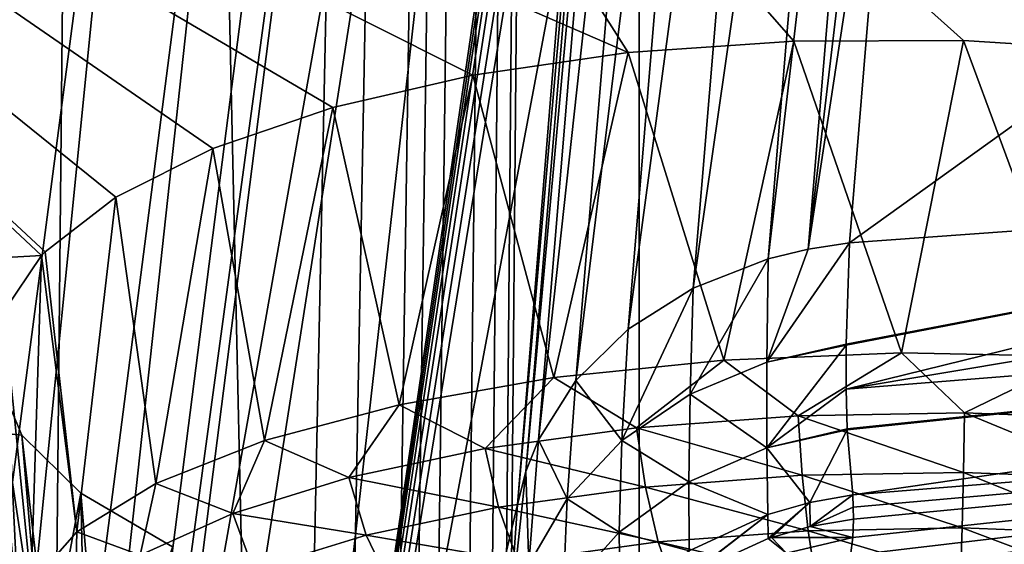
# Model space of a CAD drawing. Header units: millimetres. Extents: x -24 to 24, y 0 to 188.
# Tile 196 of 256: x 3.695 to 4.904, y 129.182 to 129.826. Entities that reach past the tile are written whole.
import ezdxf

# ---------------------------------------------------------------- set-up
doc = ezdxf.new("R2010")
doc.units = ezdxf.units.MM
doc.header["$LTSCALE"] = 58.620611
for name, color, linetype in [('160', 7, 'CONTINUOUS'), ('194', 7, 'CONTINUOUS'), ('197', 7, 'CONTINUOUS'), ('198', 7, 'CONTINUOUS'), ('199', 7, 'CONTINUOUS'), ('216', 7, 'CONTINUOUS'), ('217', 7, 'CONTINUOUS'), ('218', 7, 'CONTINUOUS'), ('235', 7, 'CONTINUOUS'), ('236', 7, 'CONTINUOUS'), ('279', 7, 'CONTINUOUS'), ('31', 7, 'CONTINUOUS'), ('325', 7, 'CONTINUOUS'), ('328', 7, 'CONTINUOUS'), ('329', 7, 'CONTINUOUS'), ('40', 7, 'CONTINUOUS')]:
    doc.layers.add(name, color=color, linetype=linetype)

msp = doc.modelspace()

# ---------------------------------------------------------------- linework, layer by layer
at = {"layer": '160', "color": 7, "linetype": 'CONTINUOUS'}
for points in [[(3.811, 136.3147, 206.7007), (4.4244, 108.2551, 117.2714), (5.1137, 136.6858, 206.8736), (3.811, 136.3147, 206.7007)], [(4.4244, 108.2551, 117.2714), (5.313, 108.4698, 117.2037), (5.1137, 136.6858, 206.8736), (4.4244, 108.2551, 117.2714)], [(2.5226, 136.0554, 206.5802), (3.5333, 108.0799, 117.3267), (3.811, 136.3147, 206.7007), (2.5226, 136.0554, 206.5802)], [(3.5333, 108.0799, 117.3267), (4.4244, 108.2551, 117.2714), (3.811, 136.3147, 206.7007), (3.5333, 108.0799, 117.3267)]]:
    msp.add_3dface(points, dxfattribs=at)
at = {"layer": '194', "color": 7, "linetype": 'CONTINUOUS'}
for points in [[(4.7724, 130.2586, 212.164), (6.9407, 131.1513, 211.8039), (4.7144, 129.5525, 213.0581), (4.7724, 130.2586, 212.164)], [(4.7144, 129.5525, 213.0581), (6.9407, 131.1513, 211.8039), (5.7432, 129.6266, 213.2933), (4.7144, 129.5525, 213.0581)]]:
    msp.add_3dface(points, dxfattribs=at)
at = {"layer": '197', "color": 7, "linetype": 'CONTINUOUS'}
for points in [[(5.7432, 129.6266, 213.2933), (6.7593, 129.7153, 213.5744), (4.71, 129.3724, 213.3423), (5.7432, 129.6266, 213.2933)], [(6.7593, 129.7153, 213.5744), (6.7392, 129.5352, 213.8589), (4.71, 129.3724, 213.3423), (6.7593, 129.7153, 213.5744)], [(4.7144, 129.5525, 213.0581), (5.7432, 129.6266, 213.2933), (4.71, 129.4278, 213.2427), (4.7144, 129.5525, 213.0581)], [(5.7432, 129.6266, 213.2933), (4.71, 129.3724, 213.3423), (4.71, 129.4265, 213.2449), (5.7432, 129.6266, 213.2933)], [(4.71, 129.4278, 213.2427), (5.7432, 129.6266, 213.2933), (4.71, 129.4265, 213.2449), (4.71, 129.4278, 213.2427)], [(4.71, 129.3724, 213.3423), (6.7392, 129.5352, 213.8589), (4.7113, 129.3239, 213.4429), (4.71, 129.3724, 213.3423)], [(4.7113, 129.3239, 213.4429), (6.7392, 129.5352, 213.8589), (4.7114, 129.3227, 213.4456), (4.7113, 129.3239, 213.4429)], [(4.7114, 129.3227, 213.4456), (6.7392, 129.5352, 213.8589), (4.7185, 129.2426, 213.6568), (4.7114, 129.3227, 213.4456)], [(4.7185, 129.2426, 213.6568), (6.7392, 129.5352, 213.8589), (6.717, 129.4047, 214.171), (4.7185, 129.2426, 213.6568)]]:
    msp.add_3dface(points, dxfattribs=at)
at = {"layer": '198', "color": 7, "linetype": 'CONTINUOUS'}
for points in [[(4.7144, 129.5525, 213.0581), (4.71, 129.4278, 213.2427), (4.6128, 129.4058, 213.229), (4.7144, 129.5525, 213.0581)], [(4.6636, 129.5447, 213.049), (4.7144, 129.5525, 213.0581), (4.6128, 129.4058, 213.229), (4.6636, 129.5447, 213.049)], [(4.6143, 129.5328, 213.0368), (4.6636, 129.5447, 213.049), (4.6128, 129.4058, 213.229), (4.6143, 129.5328, 213.0368)], [(4.5223, 129.4968, 213.0036), (4.6143, 129.5328, 213.0368), (4.5187, 129.3666, 213.2022), (4.5223, 129.4968, 213.0036)], [(4.5187, 129.3666, 213.2022), (4.6143, 129.5328, 213.0368), (4.6128, 129.4058, 213.229), (4.5187, 129.3666, 213.2022)], [(4.4424, 129.4463, 212.9599), (4.5223, 129.4968, 213.0036), (4.4347, 129.3096, 213.165), (4.4424, 129.4463, 212.9599)], [(4.4347, 129.3096, 213.165), (4.5223, 129.4968, 213.0036), (4.5187, 129.3666, 213.2022), (4.4347, 129.3096, 213.165)], [(4.378, 129.3832, 212.9075), (4.4424, 129.4463, 212.9599), (4.4347, 129.3096, 213.165), (4.378, 129.3832, 212.9075)], [(4.71, 129.4265, 213.2449), (4.71, 129.3724, 213.3423), (4.6127, 129.3007, 213.4342), (4.71, 129.4265, 213.2449)], [(4.6128, 129.4058, 213.229), (4.71, 129.4265, 213.2449), (4.6127, 129.3007, 213.4342), (4.6128, 129.4058, 213.229)], [(4.71, 129.4278, 213.2427), (4.71, 129.4265, 213.2449), (4.6128, 129.4058, 213.229), (4.71, 129.4278, 213.2427)], [(4.5187, 129.3666, 213.2022), (4.6128, 129.4058, 213.229), (4.6127, 129.3007, 213.4342), (4.5187, 129.3666, 213.2022)], [(4.332, 129.3104, 212.8488), (4.378, 129.3832, 212.9075), (4.3673, 129.238, 213.1197), (4.332, 129.3104, 212.8488)], [(4.3673, 129.238, 213.1197), (4.378, 129.3832, 212.9075), (4.4347, 129.3096, 213.165), (4.3673, 129.238, 213.1197)], [(4.71, 129.3724, 213.3423), (4.7113, 129.3239, 213.4429), (4.6127, 129.3007, 213.4342), (4.71, 129.3724, 213.3423)], [(4.4347, 129.3096, 213.165), (4.5187, 129.3666, 213.2022), (4.5169, 129.2586, 213.4138), (4.4347, 129.3096, 213.165)], [(4.5169, 129.2586, 213.4138), (4.5187, 129.3666, 213.2022), (4.6127, 129.3007, 213.4342), (4.5169, 129.2586, 213.4138)], [(4.7113, 129.3239, 213.4429), (4.7114, 129.3227, 213.4456), (4.6127, 129.3007, 213.4342), (4.7113, 129.3239, 213.4429)], [(4.6127, 129.3007, 213.4342), (4.7114, 129.3227, 213.4456), (4.6656, 129.2334, 213.654), (4.6127, 129.3007, 213.4342)], [(4.7114, 129.3227, 213.4456), (4.7185, 129.2426, 213.6568), (4.6656, 129.2334, 213.654), (4.7114, 129.3227, 213.4456)], [(4.3166, 129.2714, 212.8178), (4.332, 129.3104, 212.8488), (4.3204, 129.1572, 213.0697), (4.3166, 129.2714, 212.8178)], [(4.3204, 129.1572, 213.0697), (4.332, 129.3104, 212.8488), (4.3673, 129.238, 213.1197), (4.3204, 129.1572, 213.0697)], [(4.3673, 129.238, 213.1197), (4.4347, 129.3096, 213.165), (4.4313, 129.1971, 213.3847), (4.3673, 129.238, 213.1197)], [(4.4313, 129.1971, 213.3847), (4.4347, 129.3096, 213.165), (4.5169, 129.2586, 213.4138), (4.4313, 129.1971, 213.3847)], [(4.5169, 129.2586, 213.4138), (4.6127, 129.3007, 213.4342), (4.614, 129.2188, 213.6495), (4.5169, 129.2586, 213.4138)], [(4.614, 129.2188, 213.6495), (4.6127, 129.3007, 213.4342), (4.6656, 129.2334, 213.654), (4.614, 129.2188, 213.6495)], [(4.3064, 129.2311, 212.7862), (4.3166, 129.2714, 212.8178), (4.2952, 129.0732, 213.0186), (4.3064, 129.2311, 212.7862)], [(4.2952, 129.0732, 213.0186), (4.3166, 129.2714, 212.8178), (4.3204, 129.1572, 213.0697), (4.2952, 129.0732, 213.0186)], [(4.4313, 129.1971, 213.3847), (4.5169, 129.2586, 213.4138), (4.5172, 129.1742, 213.6356), (4.4313, 129.1971, 213.3847)], [(4.5172, 129.1742, 213.6356), (4.5169, 129.2586, 213.4138), (4.614, 129.2188, 213.6495), (4.5172, 129.1742, 213.6356)], [(4.3204, 129.1572, 213.0697), (4.3673, 129.238, 213.1197), (4.3624, 129.12, 213.3489), (4.3204, 129.1572, 213.0697)], [(4.3624, 129.12, 213.3489), (4.3673, 129.238, 213.1197), (4.4313, 129.1971, 213.3847), (4.3624, 129.12, 213.3489)], [(4.3624, 129.12, 213.3489), (4.4313, 129.1971, 213.3847), (4.4326, 129.111, 213.6156), (4.3624, 129.12, 213.3489)], [(4.4326, 129.111, 213.6156), (4.4313, 129.1971, 213.3847), (4.5172, 129.1742, 213.6356), (4.4326, 129.111, 213.6156)]]:
    msp.add_3dface(points, dxfattribs=at)
at = {"layer": '199', "color": 7, "linetype": 'CONTINUOUS'}
for points in [[(4.6636, 129.5447, 213.049), (4.6143, 129.5328, 213.0368), (4.7838, 130.9816, 211.2783), (4.6636, 129.5447, 213.049)], [(4.7838, 130.9816, 211.2783), (4.6143, 129.5328, 213.0368), (4.7345, 130.9705, 211.2652), (4.7838, 130.9816, 211.2783)], [(4.8346, 130.9887, 211.2881), (4.7724, 130.2586, 212.164), (4.6636, 129.5447, 213.049), (4.8346, 130.9887, 211.2881)], [(4.8346, 130.9887, 211.2881), (4.6636, 129.5447, 213.049), (4.7838, 130.9816, 211.2783), (4.8346, 130.9887, 211.2881)], [(4.6143, 129.5328, 213.0368), (4.5223, 129.4968, 213.0036), (4.7345, 130.9705, 211.2652), (4.6143, 129.5328, 213.0368)], [(4.7345, 130.9705, 211.2652), (4.5223, 129.4968, 213.0036), (4.6424, 130.9367, 211.2294), (4.7345, 130.9705, 211.2652)], [(4.5223, 129.4968, 213.0036), (4.4424, 129.4463, 212.9599), (4.6424, 130.9367, 211.2294), (4.5223, 129.4968, 213.0036)], [(4.6424, 130.9367, 211.2294), (4.4424, 129.4463, 212.9599), (4.5625, 130.8887, 211.1824), (4.6424, 130.9367, 211.2294)], [(4.4424, 129.4463, 212.9599), (4.378, 129.3832, 212.9075), (4.5625, 130.8887, 211.1824), (4.4424, 129.4463, 212.9599)], [(4.5625, 130.8887, 211.1824), (4.378, 129.3832, 212.9075), (4.4983, 130.8286, 211.1263), (4.5625, 130.8887, 211.1824)], [(4.378, 129.3832, 212.9075), (4.332, 129.3104, 212.8488), (4.4983, 130.8286, 211.1263), (4.378, 129.3832, 212.9075)], [(4.4983, 130.8286, 211.1263), (4.332, 129.3104, 212.8488), (4.4524, 130.7591, 211.0634), (4.4983, 130.8286, 211.1263)], [(4.332, 129.3104, 212.8488), (4.3166, 129.2714, 212.8178), (4.4524, 130.7591, 211.0634), (4.332, 129.3104, 212.8488)], [(4.4524, 130.7591, 211.0634), (4.3166, 129.2714, 212.8178), (4.4371, 130.7217, 211.0303), (4.4524, 130.7591, 211.0634)], [(4.3166, 129.2714, 212.8178), (4.3064, 129.2311, 212.7862), (4.4371, 130.7217, 211.0303), (4.3166, 129.2714, 212.8178)], [(4.4371, 130.7217, 211.0303), (4.3064, 129.2311, 212.7862), (4.3645, 129.9454, 211.8818), (4.4371, 130.7217, 211.0303)], [(4.7724, 130.2586, 212.164), (4.7144, 129.5525, 213.0581), (4.6636, 129.5447, 213.049), (4.7724, 130.2586, 212.164)]]:
    msp.add_3dface(points, dxfattribs=at)
at = {"layer": '216', "color": 7, "linetype": 'CONTINUOUS'}
for points in [[(6.717, 129.4047, 214.171), (5.3538, 128.5799, 216.3597), (4.6824, 129.0732, 214.1824), (6.717, 129.4047, 214.171)], [(4.6873, 129.0823, 214.1544), (6.717, 129.4047, 214.171), (4.6824, 129.0732, 214.1824), (4.6873, 129.0823, 214.1544)], [(4.6952, 129.0989, 214.1036), (6.717, 129.4047, 214.171), (4.6873, 129.0823, 214.1544), (4.6952, 129.0989, 214.1036)], [(4.7054, 129.1258, 214.0209), (6.717, 129.4047, 214.171), (4.6952, 129.0989, 214.1036), (4.7054, 129.1258, 214.0209)], [(4.7114, 129.1467, 213.9563), (6.717, 129.4047, 214.171), (4.7054, 129.1258, 214.0209), (4.7114, 129.1467, 213.9563)], [(4.7156, 129.1682, 213.8895), (6.717, 129.4047, 214.171), (4.7114, 129.1467, 213.9563), (4.7156, 129.1682, 213.8895)], [(4.7182, 129.1902, 213.8207), (6.717, 129.4047, 214.171), (4.7156, 129.1682, 213.8895), (4.7182, 129.1902, 213.8207)], [(4.7191, 129.2129, 213.7498), (6.717, 129.4047, 214.171), (4.7182, 129.1902, 213.8207), (4.7191, 129.2129, 213.7498)], [(4.7185, 129.2426, 213.6568), (6.717, 129.4047, 214.171), (4.7187, 129.2277, 213.7034), (4.7185, 129.2426, 213.6568)], [(4.7187, 129.2277, 213.7034), (6.717, 129.4047, 214.171), (4.7191, 129.2129, 213.7498), (4.7187, 129.2277, 213.7034)]]:
    msp.add_3dface(points, dxfattribs=at)
at = {"layer": '217', "color": 7, "linetype": 'CONTINUOUS'}
for points in [[(4.6656, 129.2334, 213.654), (4.7185, 129.2426, 213.6568), (4.6659, 129.2037, 213.7468), (4.6656, 129.2334, 213.654)], [(4.7185, 129.2426, 213.6568), (4.7187, 129.2277, 213.7034), (4.6659, 129.2037, 213.7468), (4.7185, 129.2426, 213.6568)], [(4.614, 129.2188, 213.6495), (4.6656, 129.2334, 213.654), (4.6144, 129.1891, 213.7424), (4.614, 129.2188, 213.6495)], [(4.6144, 129.1891, 213.7424), (4.6656, 129.2334, 213.654), (4.6183, 129.1904, 213.7428), (4.6144, 129.1891, 213.7424)], [(4.6183, 129.1904, 213.7428), (4.6656, 129.2334, 213.654), (4.6659, 129.2037, 213.7468), (4.6183, 129.1904, 213.7428)], [(4.7187, 129.2277, 213.7034), (4.7191, 129.2129, 213.7498), (4.6659, 129.2037, 213.7468), (4.7187, 129.2277, 213.7034)], [(4.5172, 129.1742, 213.6356), (4.614, 129.2188, 213.6495), (4.5176, 129.1445, 213.7286), (4.5172, 129.1742, 213.6356)], [(4.5176, 129.1445, 213.7286), (4.614, 129.2188, 213.6495), (4.5204, 129.1461, 213.7291), (4.5176, 129.1445, 213.7286)], [(4.5204, 129.1461, 213.7291), (4.614, 129.2188, 213.6495), (4.6144, 129.1891, 213.7424), (4.5204, 129.1461, 213.7291)]]:
    msp.add_3dface(points, dxfattribs=at)
at = {"layer": '218', "color": 7, "linetype": 'CONTINUOUS'}
for points in [[(4.643, 132.4937, 210.0676), (4.6002, 132.1661, 210.1614), (3.9322, 127.6464, 209.9263), (4.643, 132.4937, 210.0676)], [(4.3856, 131.6494, 207.3901), (4.643, 132.4937, 210.0676), (3.9322, 127.6464, 209.9263), (4.3856, 131.6494, 207.3901)], [(4.5571, 131.8368, 210.2556), (3.9322, 127.6464, 209.9263), (4.6002, 132.1661, 210.1614), (4.5571, 131.8368, 210.2556)], [(4.5571, 131.8368, 210.2556), (4.5159, 131.5116, 210.3748), (3.9322, 127.6464, 209.9263), (4.5571, 131.8368, 210.2556)], [(3.8521, 128.642, 205.4681), (4.3856, 131.6494, 207.3901), (3.5767, 126.4806, 206.229), (3.8521, 128.642, 205.4681)], [(3.5767, 126.4806, 206.229), (4.3856, 131.6494, 207.3901), (3.9322, 127.6464, 209.9263), (3.5767, 126.4806, 206.229)], [(4.1281, 130.8052, 204.7125), (4.3856, 131.6494, 207.3901), (3.8521, 128.642, 205.4681), (4.1281, 130.8052, 204.7125)], [(4.5159, 131.5116, 210.3748), (4.48, 131.2062, 210.5406), (3.9322, 127.6464, 209.9263), (4.5159, 131.5116, 210.3748)], [(4.48, 131.2062, 210.5406), (4.4501, 130.9278, 210.7495), (3.9322, 127.6464, 209.9263), (4.48, 131.2062, 210.5406)], [(4.4501, 130.9278, 210.7495), (4.427, 130.6832, 210.9965), (3.9322, 127.6464, 209.9263), (4.4501, 130.9278, 210.7495)], [(4.427, 130.6832, 210.9965), (4.3645, 129.9454, 211.8818), (3.9322, 127.6464, 209.9263), (4.427, 130.6832, 210.9965)], [(4.3645, 129.9454, 211.8818), (4.3064, 129.2311, 212.7862), (3.9322, 127.6464, 209.9263), (4.3645, 129.9454, 211.8818)], [(4.3064, 129.2311, 212.7862), (4.2952, 129.0732, 213.0186), (3.9322, 127.6464, 209.9263), (4.3064, 129.2311, 212.7862)]]:
    msp.add_3dface(points, dxfattribs=at)
at = {"layer": '235', "color": 7, "linetype": 'CONTINUOUS'}
for points in [[(4.7191, 129.2129, 213.7498), (4.7182, 129.1902, 213.8207), (4.6659, 129.2037, 213.7468), (4.7191, 129.2129, 213.7498)], [(4.7182, 129.1902, 213.8207), (4.6183, 129.1904, 213.7428), (4.6659, 129.2037, 213.7468), (4.7182, 129.1902, 213.8207)], [(4.5204, 129.1461, 213.7291), (4.6144, 129.1891, 213.7424), (4.6369, 129.1713, 213.8234), (4.5204, 129.1461, 213.7291)], [(4.6144, 129.1891, 213.7424), (4.6183, 129.1904, 213.7428), (4.6369, 129.1713, 213.8234), (4.6144, 129.1891, 213.7424)], [(4.6183, 129.1904, 213.7428), (4.7182, 129.1902, 213.8207), (4.6369, 129.1713, 213.8234), (4.6183, 129.1904, 213.7428)], [(4.7182, 129.1902, 213.8207), (4.7156, 129.1682, 213.8895), (4.6369, 129.1713, 213.8234), (4.7182, 129.1902, 213.8207)]]:
    msp.add_3dface(points, dxfattribs=at)
at = {"layer": '236', "color": 7, "linetype": 'CONTINUOUS'}
for points in [[(4.1281, 130.8052, 204.7125), (3.8521, 128.642, 205.4681), (3.5265, 126.3942, 205.9583), (4.1281, 130.8052, 204.7125)], [(4.1281, 130.8052, 204.7125), (3.5265, 126.3942, 205.9583), (4.0803, 130.7218, 204.4507), (4.1281, 130.8052, 204.7125)], [(4.0803, 130.7218, 204.4507), (3.5265, 126.3942, 205.9583), (3.9896, 130.6436, 204.1995), (4.0803, 130.7218, 204.4507)], [(3.5265, 126.3942, 205.9583), (3.4303, 126.3132, 205.6994), (3.9896, 130.6436, 204.1995), (3.5265, 126.3942, 205.9583)], [(3.9896, 130.6436, 204.1995), (3.4303, 126.3132, 205.6994), (3.8575, 130.5707, 203.9644), (3.9896, 130.6436, 204.1995)], [(3.4303, 126.3132, 205.6994), (3.2906, 126.2395, 205.458), (3.8575, 130.5707, 203.9644), (3.4303, 126.3132, 205.6994)], [(3.8575, 130.5707, 203.9644), (3.2906, 126.2395, 205.458), (3.6875, 130.5058, 203.7518), (3.8575, 130.5707, 203.9644)]]:
    msp.add_3dface(points, dxfattribs=at)
at = {"layer": '279', "color": 7, "linetype": 'CONTINUOUS'}
for points in [[(5.1082, 130.8101, 222.5184), (3.8735, 130.6794, 222.104), (5.5408, 129.6982, 219.7618), (5.1082, 130.8101, 222.5184)], [(3.8735, 130.6794, 222.104), (2.6026, 130.5852, 221.8051), (4.4424, 129.7859, 219.9374), (3.8735, 130.6794, 222.104)], [(5.5408, 129.6982, 219.7618), (3.8735, 130.6794, 222.104), (5.4466, 129.7239, 219.8256), (5.5408, 129.6982, 219.7618)], [(5.4466, 129.7239, 219.8256), (3.8735, 130.6794, 222.104), (5.2606, 129.762, 219.9169), (5.4466, 129.7239, 219.8256)], [(5.2606, 129.762, 219.9169), (3.8735, 130.6794, 222.104), (5.0613, 129.7879, 219.9745), (5.2606, 129.762, 219.9169)], [(5.0613, 129.7879, 219.9745), (3.8735, 130.6794, 222.104), (4.8543, 129.8009, 219.9974), (5.0613, 129.7879, 219.9745)], [(4.8543, 129.8009, 219.9974), (3.8735, 130.6794, 222.104), (4.6457, 129.8002, 219.985), (4.8543, 129.8009, 219.9974)], [(4.6457, 129.8002, 219.985), (3.8735, 130.6794, 222.104), (4.4424, 129.7859, 219.9374), (4.6457, 129.8002, 219.985)], [(3.7216, 129.5367, 219.25), (2.6026, 130.5852, 221.8051), (2.3422, 129.4587, 219.0026), (3.7216, 129.5367, 219.25)], [(4.4424, 129.7859, 219.9374), (2.6026, 130.5852, 221.8051), (4.2515, 129.7584, 219.8563), (4.4424, 129.7859, 219.9374)], [(4.2515, 129.7584, 219.8563), (2.6026, 130.5852, 221.8051), (4.0796, 129.7186, 219.7447), (4.2515, 129.7584, 219.8563)], [(4.0796, 129.7186, 219.7447), (2.6026, 130.5852, 221.8051), (3.932, 129.6682, 219.6061), (4.0796, 129.7186, 219.7447)], [(3.932, 129.6682, 219.6061), (2.6026, 130.5852, 221.8051), (3.8129, 129.6086, 219.4442), (3.932, 129.6682, 219.6061)], [(3.8129, 129.6086, 219.4442), (2.6026, 130.5852, 221.8051), (3.7261, 129.5414, 219.2625), (3.8129, 129.6086, 219.4442)], [(3.7261, 129.5414, 219.2625), (2.6026, 130.5852, 221.8051), (3.7216, 129.5367, 219.25), (3.7261, 129.5414, 219.2625)], [(3.7216, 129.5367, 219.25), (2.3422, 129.4587, 219.0026), (3.6754, 129.4681, 219.0646), (3.7216, 129.5367, 219.25)], [(3.7849, 128.5548, 216.4293), (2.3422, 129.4587, 219.0026), (1.9017, 128.4708, 216.1629), (3.7849, 128.5548, 216.4293)], [(2.3422, 129.4587, 219.0026), (3.7849, 128.5548, 216.4293), (3.6975, 129.316, 218.6513), (2.3422, 129.4587, 219.0026)], [(3.6653, 129.3916, 218.8573), (2.3422, 129.4587, 219.0026), (3.6975, 129.316, 218.6513), (3.6653, 129.3916, 218.8573)], [(3.6975, 129.316, 218.6513), (3.7849, 128.5548, 216.4293), (3.7699, 129.245, 218.4569), (3.6975, 129.316, 218.6513)], [(3.7699, 129.245, 218.4569), (3.7849, 128.5548, 216.4293), (3.8827, 129.1791, 218.2753), (3.7699, 129.245, 218.4569)]]:
    msp.add_3dface(points, dxfattribs=at)
at = {"layer": '31', "color": 7, "linetype": 'CONTINUOUS'}
for points in [[(1.9756, 123.9909, 24.1694), (3.9472, 123.9909, 23.9266), (2.2375, 148, 24.1466), (1.9756, 123.9909, 24.1694)], [(2.2375, 148, 24.1466), (3.9472, 123.9909, 23.9266), (4.4559, 148, 23.8371), (2.2375, 148, 24.1466)], [(2.2375, 148, -24.1466), (4.4559, 148, -23.8371), (2.2688, 30.0237, -24.1436), (2.2375, 148, -24.1466)], [(2.2688, 30.0237, -24.1436), (4.4559, 148, -23.8371), (2.6138, 29.7053, -24.1087), (2.2688, 30.0237, -24.1436)], [(2.6138, 29.7053, -24.1087), (4.4559, 148, -23.8371), (2.7531, 29.545, -24.0932), (2.6138, 29.7053, -24.1087)], [(2.7531, 29.545, -24.0932), (4.4559, 148, -23.8371), (2.9061, 29.3394, -24.0752), (2.7531, 29.545, -24.0932)], [(2.9061, 29.3394, -24.0752), (4.4559, 148, -23.8371), (3.1409, 28.9321, -24.0457), (2.9061, 29.3394, -24.0752)], [(3.1409, 28.9321, -24.0457), (4.4559, 148, -23.8371), (3.3131, 28.4914, -24.0226), (3.1409, 28.9321, -24.0457)], [(3.3131, 28.4914, -24.0226), (4.4559, 148, -23.8371), (3.4185, 28.0269, -24.0078), (3.3131, 28.4914, -24.0226)], [(3.4185, 28.0269, -24.0078), (4.4559, 148, -23.8371), (3.4539, 27.55, -24.0028), (3.4185, 28.0269, -24.0078)], [(4.4559, 148, -23.8371), (4.4559, 0.5, -23.8371), (3.4539, 27.55, -24.0028), (4.4559, 148, -23.8371)], [(3.9472, 123.9909, 23.9266), (5.8919, 123.9909, 23.5233), (4.4559, 148, 23.8371), (3.9472, 123.9909, 23.9266)], [(4.4559, 148, 23.8371), (5.8919, 123.9909, 23.5233), (6.6363, 148, 23.3243), (4.4559, 148, 23.8371)], [(6.6363, 0.5, -23.3243), (4.4559, 0.5, -23.8371), (6.6363, 148, -23.3243), (6.6363, 0.5, -23.3243)], [(6.6363, 148, -23.3243), (4.4559, 0.5, -23.8371), (4.4559, 148, -23.8371), (6.6363, 148, -23.3243)]]:
    msp.add_3dface(points, dxfattribs=at)
at = {"layer": '325', "color": 7, "linetype": 'CONTINUOUS'}
msp.add_3dface([(3.7699, 129.245, 218.4569), (3.8827, 129.1791, 218.2753), (3.7958, 128.9389, 218.5658), (3.7699, 129.245, 218.4569)], dxfattribs=at)
at = {"layer": '328', "color": 7, "linetype": 'CONTINUOUS'}
for points in [[(4.5597, 129.4082, 220.0543), (4.3512, 129.3868, 219.9862), (4.4527, 129.325, 220.0309), (4.5597, 129.4082, 220.0543)], [(4.6512, 129.3398, 220.078), (4.5597, 129.4082, 220.0543), (4.4527, 129.325, 220.0309), (4.6512, 129.3398, 220.078)], [(4.778, 129.4171, 220.0823), (4.5597, 129.4082, 220.0543), (4.6512, 129.3398, 220.078), (4.778, 129.4171, 220.0823)], [(4.8554, 129.3435, 220.0894), (4.778, 129.4171, 220.0823), (4.6512, 129.3398, 220.078), (4.8554, 129.3435, 220.0894)], [(4.9979, 129.4129, 220.0692), (4.778, 129.4171, 220.0823), (4.8554, 129.3435, 220.0894), (4.9979, 129.4129, 220.0692)], [(5.0583, 129.3357, 220.0649), (4.9979, 129.4129, 220.0692), (4.8554, 129.3435, 220.0894), (5.0583, 129.3357, 220.0649)], [(4.3512, 129.3868, 219.9862), (4.1608, 129.3535, 219.8806), (4.2666, 129.2995, 219.9499), (4.3512, 129.3868, 219.9862)], [(4.4527, 129.325, 220.0309), (4.3512, 129.3868, 219.9862), (4.2666, 129.2995, 219.9499), (4.4527, 129.325, 220.0309)], [(4.1608, 129.3535, 219.8806), (3.9955, 129.3096, 219.7415), (4.0993, 129.2641, 219.8376), (4.1608, 129.3535, 219.8806)], [(4.2666, 129.2995, 219.9499), (4.1608, 129.3535, 219.8806), (4.0993, 129.2641, 219.8376), (4.2666, 129.2995, 219.9499)], [(4.6512, 129.3398, 220.078), (4.4527, 129.325, 220.0309), (4.6561, 129.2668, 220.067), (4.6512, 129.3398, 220.078)], [(4.8554, 129.3435, 220.0894), (4.6512, 129.3398, 220.078), (4.8543, 129.2703, 220.0782), (4.8554, 129.3435, 220.0894)], [(4.8543, 129.2703, 220.0782), (4.6512, 129.3398, 220.078), (4.6561, 129.2668, 220.067), (4.8543, 129.2703, 220.0782)], [(5.0512, 129.2628, 220.0544), (4.8554, 129.3435, 220.0894), (4.8543, 129.2703, 220.0782), (5.0512, 129.2628, 220.0544)], [(5.0583, 129.3357, 220.0649), (4.8554, 129.3435, 220.0894), (5.0512, 129.2628, 220.0544), (5.0583, 129.3357, 220.0649)], [(4.4527, 129.325, 220.0309), (4.2666, 129.2995, 219.9499), (4.4635, 129.2524, 220.0214), (4.4527, 129.325, 220.0309)], [(4.6561, 129.2668, 220.067), (4.4527, 129.325, 220.0309), (4.4635, 129.2524, 220.0214), (4.6561, 129.2668, 220.067)], [(3.9955, 129.3096, 219.7415), (3.8619, 129.2569, 219.5744), (3.9565, 129.22, 219.6979), (3.9955, 129.3096, 219.7415)], [(4.0993, 129.2641, 219.8376), (3.9955, 129.3096, 219.7415), (3.9565, 129.22, 219.6979), (4.0993, 129.2641, 219.8376)], [(4.2666, 129.2995, 219.9499), (4.0993, 129.2641, 219.8376), (4.2829, 129.2276, 219.9427), (4.2666, 129.2995, 219.9499)], [(4.4635, 129.2524, 220.0214), (4.2666, 129.2995, 219.9499), (4.2829, 129.2276, 219.9427), (4.4635, 129.2524, 220.0214)], [(4.0993, 129.2641, 219.8376), (3.9565, 129.22, 219.6979), (4.1206, 129.1932, 219.8338), (4.0993, 129.2641, 219.8376)], [(4.2829, 129.2276, 219.9427), (4.0993, 129.2641, 219.8376), (4.1206, 129.1932, 219.8338), (4.2829, 129.2276, 219.9427)], [(4.6561, 129.2668, 220.067), (4.4635, 129.2524, 220.0214), (4.6634, 129.1987, 220.0387), (4.6561, 129.2668, 220.067)], [(4.8543, 129.2703, 220.0782), (4.6561, 129.2668, 220.067), (4.8527, 129.2021, 220.0493), (4.8543, 129.2703, 220.0782)], [(4.8527, 129.2021, 220.0493), (4.6561, 129.2668, 220.067), (4.6634, 129.1987, 220.0387), (4.8527, 129.2021, 220.0493)], [(5.0408, 129.1949, 220.0266), (4.8543, 129.2703, 220.0782), (4.8527, 129.2021, 220.0493), (5.0408, 129.1949, 220.0266)], [(5.0512, 129.2628, 220.0544), (4.8543, 129.2703, 220.0782), (5.0408, 129.1949, 220.0266), (5.0512, 129.2628, 220.0544)], [(3.8619, 129.2569, 219.5744), (3.7651, 129.1974, 219.3857), (3.843, 129.1688, 219.5356), (3.8619, 129.2569, 219.5744)], [(3.9565, 129.22, 219.6979), (3.8619, 129.2569, 219.5744), (3.843, 129.1688, 219.5356), (3.9565, 129.22, 219.6979)], [(4.4635, 129.2524, 220.0214), (4.2829, 129.2276, 219.9427), (4.4793, 129.185, 219.9951), (4.4635, 129.2524, 220.0214)], [(4.6634, 129.1987, 220.0387), (4.4635, 129.2524, 220.0214), (4.4793, 129.185, 219.9951), (4.6634, 129.1987, 220.0387)], [(4.2829, 129.2276, 219.9427), (4.1206, 129.1932, 219.8338), (4.3068, 129.1613, 219.9199), (4.2829, 129.2276, 219.9427)], [(4.4793, 129.185, 219.9951), (4.2829, 129.2276, 219.9427), (4.3068, 129.1613, 219.9199), (4.4793, 129.185, 219.9951)], [(3.9565, 129.22, 219.6979), (3.843, 129.1688, 219.5356), (3.982, 129.1505, 219.6982), (3.9565, 129.22, 219.6979)], [(4.1206, 129.1932, 219.8338), (3.9565, 129.22, 219.6979), (3.982, 129.1505, 219.6982), (4.1206, 129.1932, 219.8338)], [(4.8527, 129.2021, 220.0493), (4.6634, 129.1987, 220.0387), (4.8506, 129.143, 220.0047), (4.8527, 129.2021, 220.0493)], [(5.0277, 129.1363, 219.9833), (4.8527, 129.2021, 220.0493), (4.8506, 129.143, 220.0047), (5.0277, 129.1363, 219.9833)], [(5.0408, 129.1949, 220.0266), (4.8527, 129.2021, 220.0493), (5.0277, 129.1363, 219.9833), (5.0408, 129.1949, 220.0266)], [(3.7651, 129.1974, 219.3857), (3.7087, 129.1334, 219.1826), (3.7628, 129.1123, 219.3561), (3.7651, 129.1974, 219.3857)], [(3.843, 129.1688, 219.5356), (3.7651, 129.1974, 219.3857), (3.7628, 129.1123, 219.3561), (3.843, 129.1688, 219.5356)], [(4.1206, 129.1932, 219.8338), (3.982, 129.1505, 219.6982), (4.1517, 129.1285, 219.8158), (4.1206, 129.1932, 219.8338)], [(4.3068, 129.1613, 219.9199), (4.1206, 129.1932, 219.8338), (4.1517, 129.1285, 219.8158), (4.3068, 129.1613, 219.9199)], [(4.6634, 129.1987, 220.0387), (4.4793, 129.185, 219.9951), (4.6725, 129.1399, 219.9947), (4.6634, 129.1987, 220.0387)], [(4.8506, 129.143, 220.0047), (4.6634, 129.1987, 220.0387), (4.6725, 129.1399, 219.9947), (4.8506, 129.143, 220.0047)], [(4.4793, 129.185, 219.9951), (4.3068, 129.1613, 219.9199), (4.4992, 129.1269, 219.9536), (4.4793, 129.185, 219.9951)], [(4.6725, 129.1399, 219.9947), (4.4793, 129.185, 219.9951), (4.4992, 129.1269, 219.9536), (4.6725, 129.1399, 219.9947)]]:
    msp.add_3dface(points, dxfattribs=at)
at = {"layer": '329', "color": 7, "linetype": 'CONTINUOUS'}
for points in [[(4.6457, 129.8002, 219.985), (4.4424, 129.7859, 219.9374), (4.5597, 129.4082, 220.0543), (4.6457, 129.8002, 219.985)], [(4.6457, 129.8002, 219.985), (4.5597, 129.4082, 220.0543), (4.778, 129.4171, 220.0823), (4.6457, 129.8002, 219.985)], [(4.8543, 129.8009, 219.9974), (4.6457, 129.8002, 219.985), (4.778, 129.4171, 220.0823), (4.8543, 129.8009, 219.9974)], [(4.8543, 129.8009, 219.9974), (4.778, 129.4171, 220.0823), (4.9979, 129.4129, 220.0692), (4.8543, 129.8009, 219.9974)], [(5.0613, 129.7879, 219.9745), (4.8543, 129.8009, 219.9974), (4.9979, 129.4129, 220.0692), (5.0613, 129.7879, 219.9745)], [(4.4424, 129.7859, 219.9374), (4.2515, 129.7584, 219.8563), (4.3512, 129.3868, 219.9862), (4.4424, 129.7859, 219.9374)], [(4.4424, 129.7859, 219.9374), (4.3512, 129.3868, 219.9862), (4.5597, 129.4082, 220.0543), (4.4424, 129.7859, 219.9374)], [(4.2515, 129.7584, 219.8563), (4.0796, 129.7186, 219.7447), (4.1608, 129.3535, 219.8806), (4.2515, 129.7584, 219.8563)], [(4.2515, 129.7584, 219.8563), (4.1608, 129.3535, 219.8806), (4.3512, 129.3868, 219.9862), (4.2515, 129.7584, 219.8563)], [(4.0796, 129.7186, 219.7447), (3.932, 129.6682, 219.6061), (3.9955, 129.3096, 219.7415), (4.0796, 129.7186, 219.7447)], [(4.0796, 129.7186, 219.7447), (3.9955, 129.3096, 219.7415), (4.1608, 129.3535, 219.8806), (4.0796, 129.7186, 219.7447)], [(3.932, 129.6682, 219.6061), (3.8129, 129.6086, 219.4442), (3.8619, 129.2569, 219.5744), (3.932, 129.6682, 219.6061)], [(3.932, 129.6682, 219.6061), (3.8619, 129.2569, 219.5744), (3.9955, 129.3096, 219.7415), (3.932, 129.6682, 219.6061)], [(3.8129, 129.6086, 219.4442), (3.7261, 129.5414, 219.2625), (3.7651, 129.1974, 219.3857), (3.8129, 129.6086, 219.4442)], [(3.8129, 129.6086, 219.4442), (3.7651, 129.1974, 219.3857), (3.8619, 129.2569, 219.5744), (3.8129, 129.6086, 219.4442)], [(3.7261, 129.5414, 219.2625), (3.7216, 129.5367, 219.25), (3.7651, 129.1974, 219.3857), (3.7261, 129.5414, 219.2625)], [(3.7216, 129.5367, 219.25), (3.6754, 129.4681, 219.0646), (3.7087, 129.1334, 219.1826), (3.7216, 129.5367, 219.25)], [(3.7216, 129.5367, 219.25), (3.7087, 129.1334, 219.1826), (3.7651, 129.1974, 219.3857), (3.7216, 129.5367, 219.25)], [(3.6754, 129.4681, 219.0646), (3.6653, 129.3916, 218.8573), (3.6949, 129.0673, 218.9728), (3.6754, 129.4681, 219.0646)], [(3.6754, 129.4681, 219.0646), (3.6949, 129.0673, 218.9728), (3.7087, 129.1334, 219.1826), (3.6754, 129.4681, 219.0646)], [(3.6653, 129.3916, 218.8573), (3.6975, 129.316, 218.6513), (3.7243, 129.0016, 218.7646), (3.6653, 129.3916, 218.8573)], [(3.6653, 129.3916, 218.8573), (3.7243, 129.0016, 218.7646), (3.6949, 129.0673, 218.9728), (3.6653, 129.3916, 218.8573)], [(3.6975, 129.316, 218.6513), (3.7699, 129.245, 218.4569), (3.7243, 129.0016, 218.7646), (3.6975, 129.316, 218.6513)], [(3.7699, 129.245, 218.4569), (3.7958, 128.9389, 218.5658), (3.7243, 129.0016, 218.7646), (3.7699, 129.245, 218.4569)]]:
    msp.add_3dface(points, dxfattribs=at)
at = {"layer": '40', "color": 7, "linetype": 'CONTINUOUS'}
for points in [[(0, 114.8352, 36.7366), (0, 136.9457, 106.8622), (13.1992, 125.1156, 69.3419), (0, 114.8352, 36.7366)], [(0, 136.9457, 106.8622), (13.2, 136.9457, 106.8622), (13.1992, 125.1156, 69.3419), (0, 136.9457, 106.8622)]]:
    msp.add_3dface(points, dxfattribs=at)

doc.saveas('drawing.dxf')
